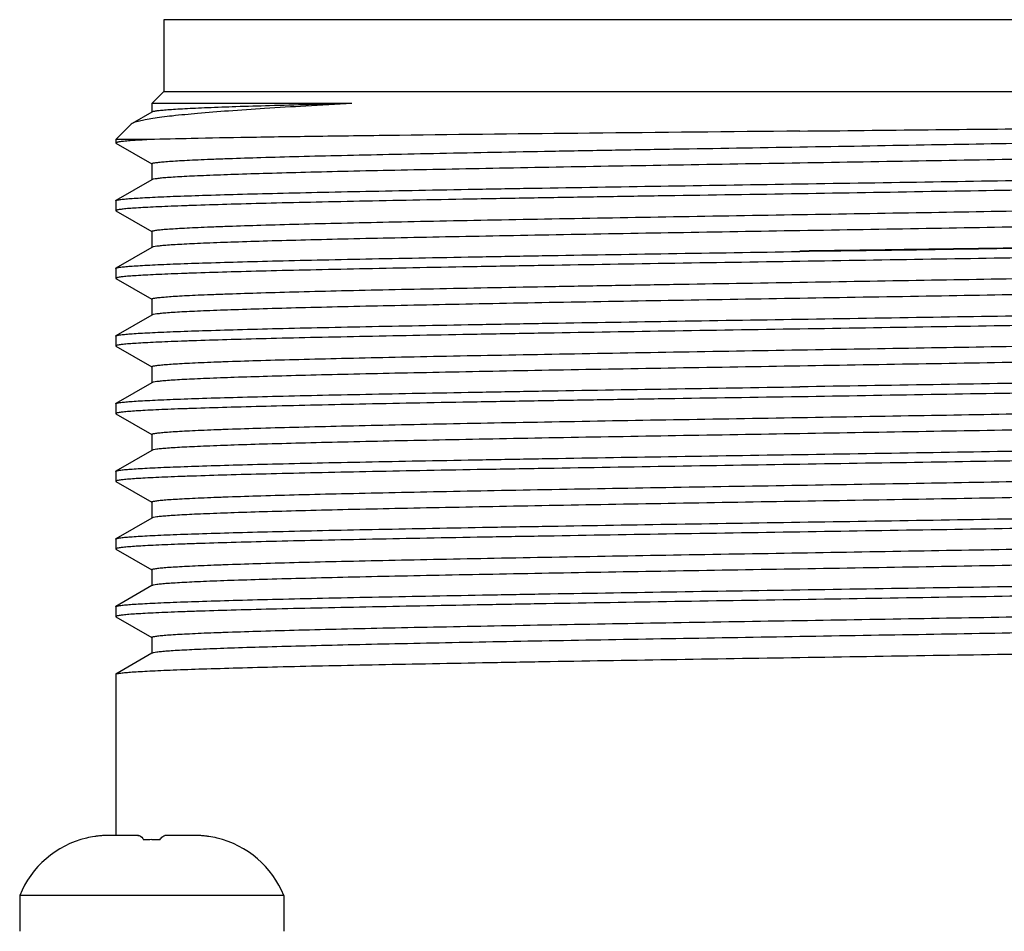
# Model space of a CAD drawing. Header units: millimetres. Extents: x 0 to 559, y 0 to 432.
# Tile 6 of 23: x 70 to 91, y 247 to 266. Entities that reach past the tile are written whole.
import ezdxf

# ---------------------------------------------------------------- set-up
doc = ezdxf.new("R2010")
doc.units = ezdxf.units.MM
doc.header["$LTSCALE"] = 30.734
doc.layers.add('ECM-B3M-C210DXF_CONTINUOUS_LINE', color=7, linetype='CONTINUOUS')
doc.layers.add('MS3102A18-10DXF_CONTINUOUS_LINE', color=7, linetype='CONTINUOUS')

msp = doc.modelspace()

# ---------------------------------------------------------------- linework, layer by layer
at = {"layer": 'ECM-B3M-C210DXF_CONTINUOUS_LINE', "color": 7, "linetype": 'Continuous'}
for p, q in [((71.627, 249.11), (71.627, 249.108)), ((72.697, 249.166), (72.121, 249.166)), ((73.855, 249.166), (73.279, 249.166)), ((74.349, 249.108), (74.349, 249.11)), ((70.238, 247.909), (70.238, 247.166)), ((75.738, 247.909), (70.238, 247.909)), ((75.738, 247.909), (75.738, 247.166))]:
    msp.add_line(p, q, dxfattribs=at)
for centre, radius, start, end in [((72.095, 247.166), 2, 103.5314, 158.1807), ((72.106, 247.11), 2.055, 98.5532, 103.4884), ((72.11, 247.084), 2.081, 97.6147, 98.5604), ((72.112, 247.067), 2.098, 96.2893, 97.6142), ((72.114, 247.049), 2.116, 95.1798, 96.2896), ((72.116, 247.033), 2.132, 94.1172, 95.1798), ((72.12, 246.964), 2.202, 89.9816, 94.0981), ((72.119, 246.994), 2.171, 92.0099, 94.1127), ((72.121, 246.933), 2.233, 89.9956, 92.0103), ((72.697, 249.075), 0.0904, 78.5336, 89.9874), ((72.988, 244.339), 4.737, 89.9948, 92.0436), ((72.988, 244.303), 4.772, 88.9758, 90.001), ((72.989, 244.374), 4.701, 87.9538, 88.9775), ((73.279, 249.075), 0.0904, 90.0126, 101.4664), ((73.855, 246.933), 2.233, 87.9897, 90.0044), ((73.856, 246.964), 2.202, 85.9019, 90.0184), ((73.857, 246.994), 2.171, 85.8873, 87.9901), ((73.86, 247.033), 2.132, 84.8202, 85.8828), ((73.861, 247.049), 2.116, 83.7104, 84.8202), ((73.863, 247.067), 2.098, 82.3858, 83.7107), ((73.866, 247.084), 2.081, 81.4396, 82.3853), ((73.87, 247.11), 2.055, 76.5116, 81.4468), ((73.881, 247.166), 2, 21.8193, 76.4686)]:
    msp.add_arc(centre, radius, start, end, dxfattribs=at)
for points, knots in [([(72.697, 249.166), (72.707, 249.166), (72.76, 249.156), (72.797, 249.109), (72.819, 249.073)], [0, 0, 0, 0, 0.198645, 1, 1, 1, 1]), ([(73.157, 249.073), (73.165, 249.085), (73.191, 249.123), (73.23, 249.158), (73.261, 249.164)], [0, 0, 0, 0, 0.316854, 1, 1, 1, 1])]:
    msp.add_open_spline(points, degree=3, knots=knots, dxfattribs=at)
at = {"layer": 'MS3102A18-10DXF_CONTINUOUS_LINE', "color": 7, "linetype": 'Continuous'}
for p, q in [((73.238, 266.166), (73.238, 264.666)), ((99.738, 266.166), (73.238, 266.166)), ((73.238, 264.666), (72.988, 264.416)), ((73.238, 264.666), (99.738, 264.666)), ((72.988, 264.416), (72.988, 264.241)), ((77.154, 264.416), (72.988, 264.416)), ((72.993, 264.241), (72.58, 264.002)), ((72.56, 263.987), (72.238, 263.666)), ((72.58, 264.002), (72.56, 263.988)), ((72.238, 263.666), (72.238, 263.595)), ((72.939, 263.666), (72.238, 263.666)), ((72.238, 263.595), (72.243, 263.589)), ((72.243, 263.589), (72.987, 263.159)), ((72.988, 263.162), (72.988, 262.831)), ((72.993, 263.156), (72.988, 263.162)), ((72.988, 262.828), (72.243, 262.398)), ((72.993, 262.831), (72.988, 262.828)), ((72.238, 262.392), (72.243, 262.398)), ((72.238, 262.392), (72.238, 262.185)), ((72.238, 262.185), (72.243, 262.179)), ((72.243, 262.179), (72.987, 261.749)), ((72.988, 261.752), (72.988, 261.421)), ((72.993, 261.746), (72.988, 261.752)), ((72.988, 261.418), (72.243, 260.988)), ((72.993, 261.421), (72.988, 261.418)), ((86.488, 261.342), (86.551, 261.343)), ((86.551, 261.343), (86.488, 261.342)), ((72.238, 260.982), (72.243, 260.988)), ((72.238, 260.982), (72.238, 260.775)), ((72.238, 260.775), (72.243, 260.769)), ((72.243, 260.769), (72.987, 260.339)), ((72.988, 260.342), (72.988, 260.011)), ((72.993, 260.336), (72.988, 260.342)), ((72.988, 260.008), (72.243, 259.578)), ((72.993, 260.011), (72.988, 260.008)), ((72.238, 259.572), (72.243, 259.578)), ((72.238, 259.572), (72.238, 259.365)), ((72.238, 259.365), (72.243, 259.359)), ((72.243, 259.359), (72.987, 258.929)), ((72.988, 258.932), (72.988, 258.601)), ((72.993, 258.926), (72.988, 258.932)), ((72.988, 258.598), (72.243, 258.168)), ((72.993, 258.601), (72.988, 258.598)), ((72.238, 258.162), (72.243, 258.168)), ((72.238, 258.162), (72.238, 257.955)), ((72.238, 257.955), (72.243, 257.949)), ((72.243, 257.949), (72.987, 257.519)), ((72.988, 257.522), (72.988, 257.191)), ((72.993, 257.516), (72.988, 257.522)), ((72.988, 257.188), (72.243, 256.758)), ((72.993, 257.191), (72.988, 257.188)), ((72.238, 256.752), (72.243, 256.758)), ((72.238, 256.752), (72.238, 256.545)), ((72.238, 256.545), (72.243, 256.539)), ((72.243, 256.539), (72.987, 256.109)), ((72.988, 256.112), (72.988, 255.781)), ((72.993, 256.106), (72.988, 256.112)), ((72.988, 255.778), (72.243, 255.348)), ((72.993, 255.781), (72.988, 255.778)), ((72.238, 255.342), (72.243, 255.348)), ((72.238, 255.342), (72.238, 255.135)), ((72.238, 255.135), (72.243, 255.129)), ((72.243, 255.129), (72.987, 254.699)), ((72.988, 254.702), (72.988, 254.371)), ((72.993, 254.696), (72.988, 254.702)), ((72.993, 254.371), (72.243, 253.938)), ((72.238, 253.932), (72.243, 253.938)), ((72.238, 253.932), (72.238, 253.725)), ((72.238, 253.725), (72.243, 253.719)), ((72.243, 253.719), (72.987, 253.289)), ((72.988, 253.292), (72.988, 252.961)), ((72.993, 253.286), (72.988, 253.292)), ((72.993, 252.961), (72.243, 252.528)), ((72.238, 252.522), (72.243, 252.528)), ((72.238, 252.522), (72.238, 249.166))]:
    msp.add_line(p, q, dxfattribs=at)
for points, knots in [([(77.153, 264.416), (76.834, 264.399), (76.23, 264.367), (75.374, 264.317), (74.622, 264.266), (73.981, 264.215), (73.519, 264.171), (73.208, 264.133), (73.021, 264.107), (72.865, 264.081), (72.741, 264.056), (72.649, 264.032), (72.598, 264.013), (72.58, 264.002)], [0, 0, 0, 0, 0.207922, 0.394846, 0.559095, 0.699312, 0.81438, 0.862165, 0.903287, 0.937654, 0.965212, 0.985947, 1, 1, 1, 1]), ([(77.154, 264.416), (76.853, 264.409), (76.283, 264.395), (75.478, 264.373), (74.778, 264.352), (74.263, 264.333), (73.908, 264.318), (73.686, 264.307), (73.494, 264.296), (73.333, 264.285), (73.203, 264.275), (73.105, 264.264), (73.043, 264.256), (73.009, 264.247), (72.998, 264.243), (72.993, 264.241)], [0, 0, 0, 0, 0.216953, 0.410733, 0.579354, 0.72129, 0.781833, 0.835218, 0.88133, 0.920065, 0.951328, 0.975064, 0.991257, 0.996541, 1, 1, 1, 1]), ([(86.488, 263.844), (87.379, 263.853), (89.127, 263.872), (91.281, 263.894), (92.929, 263.912), (94.081, 263.926), (95.162, 263.94), (96.162, 263.953), (97.07, 263.967), (97.88, 263.98), (98.582, 263.994), (99.097, 264.005), (99.45, 264.015), (99.67, 264.022), (99.859, 264.029), (100.016, 264.036), (100.142, 264.042), (100.226, 264.048), (100.277, 264.053), (100.304, 264.056), (100.322, 264.06), (100.331, 264.062), (100.335, 264.064)], [0, 0, 0, 0, 0.193072, 0.378688, 0.46655, 0.550012, 0.628316, 0.70072, 0.766531, 0.825141, 0.87601, 0.918655, 0.936754, 0.952639, 0.966281, 0.977652, 0.986725, 0.99348, 0.995983, 0.997902, 0.999237, 1, 1, 1, 1]), ([(86.488, 263.844), (85.028, 263.829), (82.248, 263.801), (78.901, 263.765), (76.528, 263.734), (75.082, 263.713), (73.914, 263.691), (73.23, 263.675), (72.94, 263.666)], [0, 0, 0, 0, 0.323185, 0.615587, 0.741137, 0.848686, 0.935678, 1, 1, 1, 1]), ([(86.488, 263.514), (87.35, 263.528), (89.043, 263.558), (91.128, 263.593), (92.726, 263.622), (93.845, 263.644), (94.895, 263.665), (95.868, 263.686), (96.753, 263.708), (97.543, 263.729), (98.231, 263.751), (98.736, 263.769), (99.085, 263.784), (99.303, 263.795), (99.491, 263.806), (99.649, 263.816), (99.776, 263.827), (99.873, 263.837), (99.934, 263.846), (99.967, 263.854), (99.978, 263.858), (99.982, 263.861)], [0, 0, 0, 0, 0.191597, 0.376086, 0.463521, 0.546651, 0.624706, 0.696966, 0.762757, 0.821469, 0.87256, 0.915554, 0.93389, 0.950058, 0.964025, 0.975758, 0.98523, 0.992426, 0.99734, 0.998946, 1, 1, 1, 1]), ([(72.306, 263.617), (72.296, 263.615), (72.279, 263.612), (72.257, 263.607), (72.244, 263.602), (72.238, 263.597), (72.238, 263.595)], [0, 0, 0, 0, 0.414086, 0.714784, 0.905065, 1, 1, 1, 1]), ([(72.939, 263.666), (72.806, 263.659), (72.627, 263.649), (72.416, 263.631), (72.338, 263.622), (72.306, 263.617)], [0, 0, 0, 0, 0.62893, 0.847044, 1, 1, 1, 1]), ([(72.988, 263.162), (72.988, 263.164), (72.994, 263.17), (73.006, 263.174), (73.027, 263.18), (73.07, 263.187), (73.145, 263.197), (73.258, 263.207), (73.403, 263.218), (73.58, 263.229), (73.787, 263.24), (74.026, 263.251), (74.294, 263.262), (74.71, 263.277), (75.299, 263.296), (76.086, 263.318), (76.973, 263.339), (77.951, 263.361), (79.012, 263.383), (80.145, 263.405), (81.338, 263.427), (82.582, 263.449), (84.304, 263.479), (85.61, 263.499), (86.488, 263.514)], [0, 0, 0, 0, 0.000507, 0.001496, 0.003054, 0.005198, 0.011257, 0.01968, 0.030456, 0.043563, 0.058968, 0.076637, 0.096529, 0.118594, 0.169032, 0.227466, 0.293337, 0.366011, 0.444787, 0.528909, 0.617568, 0.709905, 0.805032, 1, 1, 1, 1]), ([(99.988, 263.53), (99.988, 263.527), (99.982, 263.522), (99.97, 263.518), (99.949, 263.512), (99.906, 263.504), (99.831, 263.495), (99.718, 263.484), (99.573, 263.473), (99.396, 263.462), (99.189, 263.452), (98.95, 263.441), (98.682, 263.43), (98.266, 263.414), (97.677, 263.395), (96.89, 263.374), (96.003, 263.352), (95.025, 263.33), (93.964, 263.308), (92.831, 263.287), (91.209, 263.257), (89.088, 263.22), (87.366, 263.192), (86.488, 263.177)], [0, 0, 0, 0, 0.000507, 0.001498, 0.003056, 0.0052, 0.011261, 0.019685, 0.03046, 0.043566, 0.058971, 0.076639, 0.096531, 0.118597, 0.169035, 0.227468, 0.29334, 0.366014, 0.444789, 0.52891, 0.617569, 0.805033, 1, 1, 1, 1]), ([(86.488, 263.177), (85.626, 263.163), (83.933, 263.134), (81.847, 263.099), (80.25, 263.069), (79.131, 263.047), (78.08, 263.026), (77.108, 263.005), (76.223, 262.983), (75.433, 262.962), (74.745, 262.941), (74.24, 262.922), (73.891, 262.907), (73.673, 262.897), (73.485, 262.886), (73.327, 262.875), (73.2, 262.865), (73.103, 262.854), (73.042, 262.845), (73.009, 262.837), (72.998, 262.833), (72.993, 262.831)], [0, 0, 0, 0, 0.191597, 0.376085, 0.46352, 0.54665, 0.624706, 0.696966, 0.762757, 0.821469, 0.87256, 0.915554, 0.93389, 0.950058, 0.964025, 0.975759, 0.985231, 0.992427, 0.99734, 0.998946, 1, 1, 1, 1]), ([(86.488, 262.744), (87.415, 262.759), (89.232, 262.786), (91.472, 262.824), (93.184, 262.854), (94.379, 262.875), (95.499, 262.897), (96.532, 262.919), (97.468, 262.941), (98.298, 262.962), (98.921, 262.981), (99.359, 262.997), (99.643, 263.008), (99.894, 263.019), (100.113, 263.029), (100.3, 263.04), (100.453, 263.051), (100.573, 263.061), (100.651, 263.071), (100.697, 263.079), (100.718, 263.085), (100.731, 263.089), (100.738, 263.094), (100.738, 263.097)], [0, 0, 0, 0, 0.194979, 0.382455, 0.471119, 0.555245, 0.634025, 0.706702, 0.772577, 0.831013, 0.881452, 0.903517, 0.923409, 0.941078, 0.956481, 0.969585, 0.980359, 0.988779, 0.994835, 0.996975, 0.998528, 0.99951, 1, 1, 1, 1]), ([(72.243, 262.398), (72.247, 262.4), (72.259, 262.404), (72.293, 262.412), (72.357, 262.421), (72.458, 262.431), (72.592, 262.442), (72.758, 262.452), (72.956, 262.463), (73.185, 262.474), (73.553, 262.489), (74.086, 262.507), (74.811, 262.529), (75.645, 262.55), (76.579, 262.572), (77.606, 262.593), (78.716, 262.614), (79.897, 262.636), (81.585, 262.666), (83.789, 262.701), (85.577, 262.73), (86.488, 262.744)], [0, 0, 0, 0, 0.001014, 0.002582, 0.007425, 0.014558, 0.023973, 0.035655, 0.049576, 0.065704, 0.084004, 0.126945, 0.178003, 0.236702, 0.3025, 0.374784, 0.452881, 0.536066, 0.623569, 0.808219, 1, 1, 1, 1]), ([(100.733, 262.884), (100.729, 262.881), (100.717, 262.877), (100.683, 262.869), (100.619, 262.861), (100.518, 262.85), (100.384, 262.84), (100.218, 262.829), (100.02, 262.818), (99.79, 262.807), (99.423, 262.792), (98.89, 262.774), (98.165, 262.753), (97.331, 262.731), (96.397, 262.709), (95.37, 262.688), (94.26, 262.667), (93.079, 262.645), (91.391, 262.616), (89.187, 262.582), (87.399, 262.55), (86.488, 262.536)], [0, 0, 0, 0, 0.001014, 0.002582, 0.007425, 0.014558, 0.023973, 0.035655, 0.049576, 0.065704, 0.084004, 0.126945, 0.178003, 0.236702, 0.3025, 0.374785, 0.452881, 0.536067, 0.623569, 0.80822, 1, 1, 1, 1]), ([(86.488, 262.536), (85.561, 262.521), (84.182, 262.502), (82.365, 262.472), (81.052, 262.45), (79.792, 262.428), (78.596, 262.406), (77.477, 262.384), (76.444, 262.362), (75.508, 262.341), (74.678, 262.319), (74.055, 262.3), (73.616, 262.285), (73.333, 262.274), (73.082, 262.263), (72.862, 262.252), (72.676, 262.241), (72.523, 262.231), (72.403, 262.22), (72.325, 262.21), (72.279, 262.202), (72.257, 262.197), (72.244, 262.193), (72.238, 262.187), (72.238, 262.185)], [0, 0, 0, 0, 0.19498, 0.290112, 0.382455, 0.471119, 0.555245, 0.634025, 0.706703, 0.772577, 0.831013, 0.881452, 0.903518, 0.923409, 0.941078, 0.956481, 0.969586, 0.980359, 0.988779, 0.994835, 0.996975, 0.998528, 0.99951, 1, 1, 1, 1]), ([(86.488, 262.105), (87.35, 262.119), (89.043, 262.147), (91.128, 262.183), (92.726, 262.212), (93.845, 262.234), (94.895, 262.255), (95.868, 262.276), (96.753, 262.298), (97.543, 262.32), (98.231, 262.341), (98.736, 262.359), (99.085, 262.374), (99.303, 262.385), (99.491, 262.396), (99.649, 262.406), (99.776, 262.417), (99.873, 262.427), (99.934, 262.436), (99.967, 262.444), (99.978, 262.448), (99.982, 262.451)], [0, 0, 0, 0, 0.191598, 0.376087, 0.463522, 0.546652, 0.624708, 0.696967, 0.762758, 0.821469, 0.87256, 0.915554, 0.93389, 0.950058, 0.964025, 0.975759, 0.985231, 0.992427, 0.99734, 0.998946, 1, 1, 1, 1]), ([(99.988, 262.12), (99.988, 262.117), (99.982, 262.112), (99.97, 262.108), (99.949, 262.102), (99.906, 262.094), (99.831, 262.085), (99.718, 262.074), (99.573, 262.063), (99.396, 262.052), (99.189, 262.042), (98.95, 262.031), (98.682, 262.02), (98.266, 262.004), (97.677, 261.985), (96.89, 261.964), (96.003, 261.942), (95.025, 261.92), (93.964, 261.898), (92.831, 261.877), (91.209, 261.847), (89.088, 261.81), (87.366, 261.781), (86.488, 261.767)], [0, 0, 0, 0, 0.000507, 0.001498, 0.003056, 0.0052, 0.011261, 0.019685, 0.03046, 0.043566, 0.058971, 0.076639, 0.096532, 0.118597, 0.169035, 0.227468, 0.29334, 0.366014, 0.444789, 0.52891, 0.617569, 0.805033, 1, 1, 1, 1]), ([(72.988, 261.752), (72.988, 261.754), (72.994, 261.759), (73.006, 261.764), (73.027, 261.769), (73.07, 261.777), (73.145, 261.787), (73.258, 261.798), (73.403, 261.808), (73.58, 261.819), (73.787, 261.83), (74.026, 261.841), (74.294, 261.852), (74.71, 261.867), (75.299, 261.886), (76.086, 261.908), (76.973, 261.929), (77.951, 261.951), (79.012, 261.973), (80.145, 261.995), (81.767, 262.024), (83.888, 262.062), (85.61, 262.09), (86.488, 262.105)], [0, 0, 0, 0, 0.000507, 0.001498, 0.003056, 0.0052, 0.011261, 0.019685, 0.03046, 0.043567, 0.058971, 0.076639, 0.096531, 0.118596, 0.169035, 0.227468, 0.293339, 0.366013, 0.444789, 0.52891, 0.617568, 0.805033, 1, 1, 1, 1]), ([(86.488, 261.767), (85.626, 261.753), (83.933, 261.724), (81.847, 261.689), (80.25, 261.659), (79.131, 261.637), (78.08, 261.616), (77.108, 261.595), (76.223, 261.573), (75.433, 261.552), (74.745, 261.531), (74.24, 261.512), (73.891, 261.497), (73.673, 261.487), (73.485, 261.476), (73.327, 261.465), (73.2, 261.455), (73.103, 261.444), (73.042, 261.435), (73.009, 261.427), (72.998, 261.423), (72.993, 261.421)], [0, 0, 0, 0, 0.191598, 0.376086, 0.463522, 0.546652, 0.624707, 0.696967, 0.762758, 0.821469, 0.87256, 0.915554, 0.93389, 0.950058, 0.964025, 0.975759, 0.985231, 0.992427, 0.99734, 0.998946, 1, 1, 1, 1]), ([(86.551, 261.343), (87.254, 261.35), (88.645, 261.366), (91.303, 261.412), (94.289, 261.462), (96.986, 261.517), (98.724, 261.564), (99.43, 261.589), (99.737, 261.602)], [0, 0, 0, 0, 0.160009, 0.316378, 0.604572, 0.839306, 0.929957, 1, 1, 1, 1]), ([(99.736, 261.602), (99.427, 261.589), (98.718, 261.567), (97.528, 261.54), (96.097, 261.509), (93.801, 261.458), (91.299, 261.408), (88.645, 261.373), (87.254, 261.353), (86.551, 261.343)], [0, 0, 0, 0, 0.070333, 0.161421, 0.270783, 0.395992, 0.68367, 0.840057, 1, 1, 1, 1]), ([(72.243, 260.988), (72.247, 260.99), (72.259, 260.994), (72.293, 261.002), (72.357, 261.011), (72.458, 261.021), (72.592, 261.032), (72.758, 261.042), (72.956, 261.053), (73.185, 261.064), (73.553, 261.079), (74.086, 261.097), (74.811, 261.119), (75.645, 261.14), (76.579, 261.162), (77.606, 261.183), (78.716, 261.204), (79.897, 261.226), (81.585, 261.256), (83.789, 261.291), (85.577, 261.32), (86.488, 261.334)], [0, 0, 0, 0, 0.001013, 0.002581, 0.007422, 0.014555, 0.023971, 0.035652, 0.049573, 0.065702, 0.084003, 0.126944, 0.178001, 0.236702, 0.3025, 0.374783, 0.452881, 0.536068, 0.623569, 0.808227, 1, 1, 1, 1]), ([(100.733, 261.474), (100.729, 261.471), (100.717, 261.467), (100.683, 261.459), (100.619, 261.451), (100.518, 261.44), (100.384, 261.43), (100.218, 261.419), (100.02, 261.408), (99.79, 261.397), (99.423, 261.382), (98.89, 261.364), (98.165, 261.343), (97.331, 261.321), (96.397, 261.3), (95.37, 261.278), (94.26, 261.257), (93.079, 261.235), (91.391, 261.206), (89.187, 261.171), (87.399, 261.142), (86.488, 261.127)], [0, 0, 0, 0, 0.001014, 0.002582, 0.007426, 0.014558, 0.023973, 0.035655, 0.049576, 0.065704, 0.084004, 0.126945, 0.178003, 0.236702, 0.3025, 0.374784, 0.452881, 0.536066, 0.623568, 0.808219, 1, 1, 1, 1]), ([(86.488, 261.127), (85.561, 261.113), (83.743, 261.085), (81.504, 261.047), (79.792, 261.018), (78.596, 260.996), (77.477, 260.974), (76.444, 260.952), (75.508, 260.931), (74.678, 260.909), (74.055, 260.89), (73.616, 260.875), (73.333, 260.864), (73.082, 260.853), (72.862, 260.842), (72.676, 260.831), (72.523, 260.821), (72.403, 260.81), (72.325, 260.8), (72.279, 260.792), (72.257, 260.787), (72.244, 260.783), (72.238, 260.777), (72.238, 260.775)], [0, 0, 0, 0, 0.194979, 0.382455, 0.471119, 0.555245, 0.634025, 0.706703, 0.772577, 0.831013, 0.881452, 0.903517, 0.923409, 0.941078, 0.956481, 0.969585, 0.980359, 0.988779, 0.994835, 0.996975, 0.998528, 0.99951, 1, 1, 1, 1]), ([(86.489, 260.694), (87.351, 260.708), (89.043, 260.738), (91.129, 260.773), (92.727, 260.802), (93.845, 260.824), (94.896, 260.845), (95.868, 260.866), (96.753, 260.888), (97.543, 260.909), (98.231, 260.931), (98.736, 260.949), (99.085, 260.964), (99.303, 260.975), (99.491, 260.986), (99.649, 260.996), (99.776, 261.007), (99.873, 261.017), (99.934, 261.026), (99.967, 261.034), (99.978, 261.038), (99.982, 261.04)], [0, 0, 0, 0, 0.1916, 0.376089, 0.463524, 0.546654, 0.624709, 0.696969, 0.762759, 0.821471, 0.872561, 0.915554, 0.93389, 0.950058, 0.964024, 0.975758, 0.98523, 0.992426, 0.997339, 0.998946, 1, 1, 1, 1]), ([(72.988, 260.342), (72.988, 260.344), (72.994, 260.35), (73.006, 260.354), (73.027, 260.36), (73.07, 260.367), (73.145, 260.377), (73.258, 260.387), (73.403, 260.398), (73.58, 260.409), (73.787, 260.42), (74.026, 260.431), (74.294, 260.442), (74.71, 260.457), (75.299, 260.476), (76.086, 260.498), (76.973, 260.519), (77.951, 260.541), (79.012, 260.563), (80.145, 260.585), (81.339, 260.607), (82.582, 260.629), (84.304, 260.659), (85.611, 260.679), (86.489, 260.694)], [0, 0, 0, 0, 0.000507, 0.001496, 0.003054, 0.005198, 0.011257, 0.019681, 0.030457, 0.043564, 0.058969, 0.076638, 0.09653, 0.118595, 0.169034, 0.227469, 0.293341, 0.366016, 0.444792, 0.528913, 0.617572, 0.709909, 0.805036, 1, 1, 1, 1]), ([(99.988, 260.71), (99.988, 260.707), (99.982, 260.702), (99.97, 260.698), (99.949, 260.692), (99.906, 260.684), (99.831, 260.675), (99.718, 260.664), (99.573, 260.653), (99.396, 260.642), (99.189, 260.632), (98.95, 260.621), (98.682, 260.61), (98.266, 260.594), (97.677, 260.575), (96.89, 260.554), (96.004, 260.532), (95.025, 260.51), (93.965, 260.488), (92.832, 260.467), (91.21, 260.437), (89.089, 260.4), (87.367, 260.372), (86.489, 260.357)], [0, 0, 0, 0, 0.000507, 0.001498, 0.003056, 0.0052, 0.011261, 0.019684, 0.03046, 0.043566, 0.05897, 0.076638, 0.09653, 0.118595, 0.169032, 0.227465, 0.293336, 0.366009, 0.444785, 0.528906, 0.617564, 0.80503, 1, 1, 1, 1]), ([(86.489, 260.357), (85.627, 260.343), (83.934, 260.314), (81.848, 260.279), (80.25, 260.249), (79.131, 260.227), (78.081, 260.206), (77.108, 260.185), (76.223, 260.163), (75.433, 260.142), (74.745, 260.121), (74.24, 260.102), (73.891, 260.087), (73.673, 260.077), (73.485, 260.066), (73.327, 260.055), (73.2, 260.045), (73.103, 260.034), (73.042, 260.025), (73.009, 260.017), (72.998, 260.013), (72.993, 260.011)], [0, 0, 0, 0, 0.191594, 0.37608, 0.463515, 0.546646, 0.624702, 0.696962, 0.762754, 0.821467, 0.872559, 0.915553, 0.933889, 0.950058, 0.964025, 0.975759, 0.985231, 0.992427, 0.99734, 0.998946, 1, 1, 1, 1]), ([(86.488, 259.924), (87.415, 259.939), (89.232, 259.967), (91.472, 260.004), (93.184, 260.034), (94.379, 260.055), (95.499, 260.077), (96.532, 260.099), (97.468, 260.121), (98.298, 260.142), (98.921, 260.161), (99.359, 260.177), (99.643, 260.188), (99.894, 260.199), (100.113, 260.209), (100.3, 260.22), (100.453, 260.231), (100.573, 260.241), (100.651, 260.251), (100.697, 260.259), (100.718, 260.265), (100.731, 260.269), (100.738, 260.274), (100.738, 260.277)], [0, 0, 0, 0, 0.194979, 0.382455, 0.471119, 0.555245, 0.634025, 0.706703, 0.772577, 0.831013, 0.881452, 0.903518, 0.923409, 0.941078, 0.956481, 0.969585, 0.980359, 0.988779, 0.994835, 0.996975, 0.998528, 0.99951, 1, 1, 1, 1]), ([(100.733, 260.064), (100.729, 260.061), (100.717, 260.057), (100.683, 260.049), (100.619, 260.041), (100.518, 260.03), (100.384, 260.02), (100.218, 260.009), (100.02, 259.998), (99.79, 259.987), (99.423, 259.972), (98.89, 259.954), (98.165, 259.933), (97.331, 259.911), (96.397, 259.889), (95.37, 259.868), (94.26, 259.847), (93.079, 259.825), (91.391, 259.796), (89.187, 259.76), (87.399, 259.732), (86.488, 259.718)], [0, 0, 0, 0, 0.001014, 0.002582, 0.007425, 0.014558, 0.023973, 0.035655, 0.049576, 0.065704, 0.084004, 0.126945, 0.178003, 0.236702, 0.3025, 0.374784, 0.452881, 0.536066, 0.623568, 0.808219, 1, 1, 1, 1]), ([(72.243, 259.578), (72.247, 259.58), (72.259, 259.584), (72.293, 259.592), (72.357, 259.601), (72.458, 259.611), (72.592, 259.622), (72.758, 259.632), (72.956, 259.643), (73.185, 259.654), (73.553, 259.669), (74.086, 259.687), (74.811, 259.709), (75.645, 259.73), (76.579, 259.752), (77.606, 259.773), (78.716, 259.794), (79.897, 259.816), (81.585, 259.846), (83.789, 259.881), (85.577, 259.91), (86.488, 259.924)], [0, 0, 0, 0, 0.001014, 0.002582, 0.007425, 0.014558, 0.023973, 0.035655, 0.049576, 0.065704, 0.084004, 0.126945, 0.178003, 0.236702, 0.3025, 0.374784, 0.452881, 0.536066, 0.623569, 0.808219, 1, 1, 1, 1]), ([(86.488, 259.718), (85.561, 259.703), (83.743, 259.675), (81.504, 259.637), (79.792, 259.608), (78.596, 259.586), (77.477, 259.564), (76.444, 259.542), (75.508, 259.521), (74.678, 259.499), (74.055, 259.48), (73.616, 259.465), (73.333, 259.454), (73.082, 259.443), (72.862, 259.432), (72.676, 259.421), (72.523, 259.411), (72.403, 259.4), (72.325, 259.39), (72.279, 259.382), (72.257, 259.377), (72.244, 259.373), (72.238, 259.367), (72.238, 259.365)], [0, 0, 0, 0, 0.194979, 0.382454, 0.471118, 0.555244, 0.634024, 0.706702, 0.772576, 0.831012, 0.881452, 0.903517, 0.923409, 0.941077, 0.95648, 0.969585, 0.980358, 0.988779, 0.994834, 0.996975, 0.998528, 0.99951, 1, 1, 1, 1]), ([(86.488, 259.285), (87.35, 259.299), (89.043, 259.327), (91.128, 259.363), (92.726, 259.392), (93.845, 259.414), (94.895, 259.435), (95.868, 259.456), (96.753, 259.478), (97.543, 259.5), (98.231, 259.521), (98.736, 259.539), (99.085, 259.554), (99.303, 259.565), (99.491, 259.576), (99.649, 259.586), (99.776, 259.597), (99.873, 259.607), (99.934, 259.616), (99.967, 259.624), (99.978, 259.628), (99.982, 259.631)], [0, 0, 0, 0, 0.191597, 0.376085, 0.46352, 0.54665, 0.624706, 0.696966, 0.762757, 0.821469, 0.87256, 0.915554, 0.93389, 0.950058, 0.964025, 0.975759, 0.985231, 0.992427, 0.99734, 0.998946, 1, 1, 1, 1]), ([(72.988, 258.932), (72.988, 258.934), (72.994, 258.939), (73.006, 258.944), (73.027, 258.949), (73.07, 258.957), (73.145, 258.967), (73.258, 258.978), (73.403, 258.988), (73.58, 258.999), (73.787, 259.01), (74.026, 259.021), (74.294, 259.032), (74.71, 259.047), (75.299, 259.066), (76.086, 259.088), (76.973, 259.109), (77.951, 259.131), (79.012, 259.153), (80.145, 259.175), (81.767, 259.204), (83.888, 259.242), (85.61, 259.27), (86.488, 259.285)], [0, 0, 0, 0, 0.000507, 0.001498, 0.003056, 0.0052, 0.011261, 0.019685, 0.03046, 0.043567, 0.058971, 0.076639, 0.096532, 0.118597, 0.169035, 0.227469, 0.29334, 0.366014, 0.444789, 0.52891, 0.617569, 0.805033, 1, 1, 1, 1]), ([(99.988, 259.3), (99.988, 259.297), (99.982, 259.292), (99.97, 259.288), (99.949, 259.282), (99.906, 259.274), (99.831, 259.265), (99.718, 259.254), (99.573, 259.243), (99.396, 259.232), (99.189, 259.222), (98.95, 259.211), (98.682, 259.2), (98.266, 259.184), (97.677, 259.165), (96.89, 259.144), (96.003, 259.122), (95.025, 259.1), (93.964, 259.078), (92.831, 259.057), (91.209, 259.027), (89.088, 258.99), (87.366, 258.962), (86.488, 258.947)], [0, 0, 0, 0, 0.000507, 0.001498, 0.003056, 0.0052, 0.011261, 0.019685, 0.03046, 0.043567, 0.058971, 0.076639, 0.096531, 0.118597, 0.169035, 0.227468, 0.29334, 0.366013, 0.444789, 0.52891, 0.617569, 0.805033, 1, 1, 1, 1]), ([(86.488, 258.947), (85.626, 258.933), (83.933, 258.904), (81.847, 258.869), (80.25, 258.839), (79.131, 258.817), (78.08, 258.796), (77.108, 258.775), (76.223, 258.753), (75.433, 258.732), (74.745, 258.711), (74.24, 258.692), (73.891, 258.677), (73.673, 258.667), (73.485, 258.656), (73.327, 258.645), (73.2, 258.635), (73.103, 258.624), (73.042, 258.615), (73.009, 258.607), (72.998, 258.603), (72.993, 258.601)], [0, 0, 0, 0, 0.191597, 0.376085, 0.46352, 0.54665, 0.624706, 0.696966, 0.762757, 0.821469, 0.87256, 0.915554, 0.93389, 0.950058, 0.964025, 0.975759, 0.985231, 0.992427, 0.99734, 0.998946, 1, 1, 1, 1]), ([(100.738, 258.867), (100.738, 258.864), (100.731, 258.859), (100.718, 258.855), (100.697, 258.849), (100.651, 258.841), (100.573, 258.831), (100.453, 258.821), (100.3, 258.81), (100.113, 258.799), (99.894, 258.789), (99.643, 258.778), (99.359, 258.767), (98.921, 258.751), (98.298, 258.732), (97.468, 258.711), (96.532, 258.689), (95.499, 258.667), (94.379, 258.645), (93.184, 258.624), (91.472, 258.594), (89.232, 258.557), (87.415, 258.529), (86.488, 258.514)], [0, 0, 0, 0, 0.00049, 0.001472, 0.003026, 0.005166, 0.011222, 0.019642, 0.030416, 0.04352, 0.058924, 0.076592, 0.096484, 0.118549, 0.168989, 0.227425, 0.293299, 0.365977, 0.444757, 0.528883, 0.617547, 0.805022, 1, 1, 1, 1]), ([(100.733, 258.654), (100.729, 258.651), (100.717, 258.647), (100.683, 258.639), (100.619, 258.631), (100.518, 258.62), (100.384, 258.61), (100.218, 258.599), (100.02, 258.588), (99.79, 258.577), (99.423, 258.562), (98.89, 258.544), (98.165, 258.523), (97.331, 258.501), (96.397, 258.479), (95.37, 258.458), (94.26, 258.437), (93.079, 258.415), (91.391, 258.386), (89.187, 258.352), (87.399, 258.32), (86.488, 258.306)], [0, 0, 0, 0, 0.001014, 0.002582, 0.007425, 0.014558, 0.023973, 0.035655, 0.049576, 0.065704, 0.084004, 0.126944, 0.178002, 0.236702, 0.3025, 0.374784, 0.45288, 0.536066, 0.623568, 0.808219, 1, 1, 1, 1]), ([(72.243, 258.168), (72.247, 258.17), (72.259, 258.174), (72.293, 258.182), (72.357, 258.191), (72.458, 258.201), (72.592, 258.212), (72.758, 258.222), (72.956, 258.233), (73.185, 258.244), (73.553, 258.259), (74.086, 258.277), (74.811, 258.299), (75.645, 258.32), (76.579, 258.342), (77.606, 258.363), (78.716, 258.384), (79.897, 258.406), (81.585, 258.436), (83.789, 258.471), (85.577, 258.5), (86.488, 258.514)], [0, 0, 0, 0, 0.001014, 0.002582, 0.007425, 0.014558, 0.023973, 0.035655, 0.049576, 0.065704, 0.084004, 0.126944, 0.178002, 0.236702, 0.302499, 0.374784, 0.45288, 0.536065, 0.623568, 0.808219, 1, 1, 1, 1]), ([(86.488, 258.306), (85.561, 258.291), (84.182, 258.272), (82.365, 258.242), (81.052, 258.22), (79.792, 258.198), (78.596, 258.176), (77.477, 258.154), (76.444, 258.132), (75.508, 258.111), (74.678, 258.089), (74.055, 258.07), (73.616, 258.055), (73.333, 258.044), (73.082, 258.033), (72.862, 258.022), (72.676, 258.011), (72.523, 258.001), (72.403, 257.99), (72.325, 257.98), (72.279, 257.972), (72.257, 257.967), (72.244, 257.963), (72.238, 257.957), (72.238, 257.955)], [0, 0, 0, 0, 0.194979, 0.290112, 0.382455, 0.471118, 0.555244, 0.634024, 0.706702, 0.772577, 0.831013, 0.881452, 0.903517, 0.923409, 0.941077, 0.956481, 0.969585, 0.980359, 0.988779, 0.994834, 0.996975, 0.998528, 0.99951, 1, 1, 1, 1]), ([(86.488, 257.874), (87.35, 257.889), (89.043, 257.918), (91.128, 257.953), (92.726, 257.982), (93.845, 258.004), (94.895, 258.025), (95.868, 258.046), (96.753, 258.068), (97.543, 258.09), (98.231, 258.111), (98.736, 258.129), (99.085, 258.144), (99.303, 258.155), (99.491, 258.166), (99.649, 258.176), (99.776, 258.187), (99.873, 258.197), (99.934, 258.206), (99.967, 258.214), (99.978, 258.218), (99.982, 258.221)], [0, 0, 0, 0, 0.191597, 0.376085, 0.46352, 0.54665, 0.624706, 0.696966, 0.762757, 0.821469, 0.87256, 0.915555, 0.93389, 0.950058, 0.964025, 0.975759, 0.985231, 0.992427, 0.99734, 0.998946, 1, 1, 1, 1]), ([(72.988, 257.522), (72.988, 257.524), (72.994, 257.529), (73.006, 257.534), (73.027, 257.539), (73.07, 257.547), (73.145, 257.557), (73.258, 257.568), (73.403, 257.578), (73.58, 257.589), (73.787, 257.6), (74.026, 257.611), (74.294, 257.622), (74.71, 257.637), (75.299, 257.656), (76.086, 257.678), (76.973, 257.699), (77.951, 257.721), (79.012, 257.743), (80.145, 257.765), (81.767, 257.794), (83.888, 257.832), (85.61, 257.86), (86.488, 257.874)], [0, 0, 0, 0, 0.000507, 0.001498, 0.003056, 0.0052, 0.011261, 0.019685, 0.03046, 0.043567, 0.058971, 0.076639, 0.096532, 0.118597, 0.169035, 0.227468, 0.29334, 0.366014, 0.444789, 0.52891, 0.617569, 0.805033, 1, 1, 1, 1]), ([(99.988, 257.89), (99.988, 257.887), (99.982, 257.882), (99.97, 257.878), (99.949, 257.872), (99.906, 257.864), (99.831, 257.855), (99.718, 257.844), (99.573, 257.833), (99.396, 257.822), (99.189, 257.812), (98.95, 257.801), (98.682, 257.79), (98.266, 257.774), (97.677, 257.755), (96.89, 257.734), (96.003, 257.712), (95.025, 257.69), (93.964, 257.668), (92.831, 257.647), (91.209, 257.617), (89.088, 257.58), (87.366, 257.551), (86.488, 257.537)], [0, 0, 0, 0, 0.000507, 0.001498, 0.003056, 0.0052, 0.011261, 0.019685, 0.03046, 0.043567, 0.058971, 0.076639, 0.096532, 0.118597, 0.169035, 0.227468, 0.29334, 0.366014, 0.444789, 0.52891, 0.617569, 0.805033, 1, 1, 1, 1]), ([(86.488, 257.537), (85.626, 257.522), (83.933, 257.494), (81.847, 257.459), (80.25, 257.429), (79.131, 257.407), (78.08, 257.386), (77.108, 257.365), (76.223, 257.343), (75.433, 257.322), (74.745, 257.301), (74.24, 257.282), (73.891, 257.267), (73.673, 257.257), (73.485, 257.246), (73.327, 257.235), (73.2, 257.225), (73.103, 257.214), (73.042, 257.205), (73.009, 257.197), (72.998, 257.193), (72.993, 257.191)], [0, 0, 0, 0, 0.191598, 0.376087, 0.463522, 0.546653, 0.624708, 0.696968, 0.762759, 0.82147, 0.872561, 0.915555, 0.93389, 0.950059, 0.964026, 0.975759, 0.985231, 0.992427, 0.99734, 0.998946, 1, 1, 1, 1]), ([(86.488, 257.104), (87.415, 257.119), (89.232, 257.146), (91.472, 257.184), (93.184, 257.214), (94.379, 257.235), (95.499, 257.257), (96.532, 257.279), (97.468, 257.301), (98.298, 257.322), (98.921, 257.341), (99.359, 257.357), (99.643, 257.368), (99.894, 257.379), (100.113, 257.389), (100.3, 257.4), (100.453, 257.411), (100.573, 257.421), (100.651, 257.431), (100.697, 257.439), (100.718, 257.445), (100.731, 257.449), (100.738, 257.454), (100.738, 257.457)], [0, 0, 0, 0, 0.19498, 0.382456, 0.47112, 0.555246, 0.634026, 0.706704, 0.772578, 0.831014, 0.881453, 0.903518, 0.92341, 0.941078, 0.956481, 0.969585, 0.980359, 0.988779, 0.994834, 0.996975, 0.998528, 0.99951, 1, 1, 1, 1]), ([(100.733, 257.244), (100.729, 257.241), (100.717, 257.237), (100.683, 257.229), (100.619, 257.221), (100.518, 257.21), (100.384, 257.2), (100.218, 257.189), (100.02, 257.178), (99.79, 257.167), (99.423, 257.152), (98.89, 257.134), (98.165, 257.113), (97.331, 257.091), (96.397, 257.069), (95.37, 257.048), (94.26, 257.027), (93.079, 257.005), (91.391, 256.976), (89.187, 256.941), (87.399, 256.912), (86.488, 256.897)], [0, 0, 0, 0, 0.001014, 0.002582, 0.007425, 0.014558, 0.023973, 0.035655, 0.049576, 0.065704, 0.084004, 0.126945, 0.178003, 0.236702, 0.3025, 0.374784, 0.452881, 0.536066, 0.623568, 0.808219, 1, 1, 1, 1]), ([(72.243, 256.758), (72.247, 256.76), (72.259, 256.764), (72.293, 256.772), (72.357, 256.781), (72.458, 256.791), (72.592, 256.802), (72.758, 256.812), (72.956, 256.823), (73.185, 256.834), (73.553, 256.849), (74.086, 256.867), (74.811, 256.889), (75.645, 256.91), (76.579, 256.932), (77.606, 256.953), (78.716, 256.974), (79.897, 256.996), (81.585, 257.026), (83.789, 257.061), (85.577, 257.09), (86.488, 257.104)], [0, 0, 0, 0, 0.001014, 0.002582, 0.007425, 0.014558, 0.023973, 0.035655, 0.049576, 0.065704, 0.084004, 0.126945, 0.178003, 0.236702, 0.3025, 0.374784, 0.452881, 0.536066, 0.623569, 0.808219, 1, 1, 1, 1]), ([(86.488, 256.897), (85.561, 256.883), (83.743, 256.855), (81.504, 256.817), (79.792, 256.788), (78.596, 256.766), (77.477, 256.744), (76.444, 256.722), (75.508, 256.701), (74.678, 256.679), (74.055, 256.66), (73.616, 256.645), (73.333, 256.634), (73.082, 256.623), (72.862, 256.612), (72.676, 256.601), (72.523, 256.591), (72.403, 256.58), (72.325, 256.57), (72.279, 256.562), (72.257, 256.557), (72.244, 256.553), (72.238, 256.547), (72.238, 256.545)], [0, 0, 0, 0, 0.194979, 0.382454, 0.471118, 0.555244, 0.634024, 0.706702, 0.772577, 0.831013, 0.881452, 0.903517, 0.923409, 0.941077, 0.956481, 0.969585, 0.980359, 0.988779, 0.994834, 0.996975, 0.998528, 0.99951, 1, 1, 1, 1]), ([(86.488, 256.464), (87.35, 256.479), (89.043, 256.507), (91.129, 256.543), (92.726, 256.572), (93.845, 256.594), (94.896, 256.615), (95.868, 256.636), (96.753, 256.658), (97.543, 256.68), (98.231, 256.701), (98.736, 256.719), (99.085, 256.734), (99.303, 256.745), (99.491, 256.756), (99.649, 256.766), (99.776, 256.777), (99.873, 256.787), (99.934, 256.796), (99.967, 256.804), (99.978, 256.808), (99.982, 256.811)], [0, 0, 0, 0, 0.191598, 0.376086, 0.463521, 0.546651, 0.624707, 0.696966, 0.762757, 0.821469, 0.87256, 0.915554, 0.93389, 0.950058, 0.964025, 0.975759, 0.985231, 0.992427, 0.99734, 0.998946, 1, 1, 1, 1]), ([(72.988, 256.112), (72.988, 256.114), (72.994, 256.119), (73.006, 256.124), (73.027, 256.129), (73.07, 256.137), (73.145, 256.147), (73.258, 256.158), (73.403, 256.168), (73.58, 256.179), (73.787, 256.19), (74.026, 256.201), (74.294, 256.212), (74.71, 256.227), (75.299, 256.246), (76.086, 256.268), (76.973, 256.289), (77.951, 256.311), (79.012, 256.333), (80.145, 256.355), (81.767, 256.384), (83.888, 256.422), (85.61, 256.45), (86.488, 256.464)], [0, 0, 0, 0, 0.000507, 0.001498, 0.003056, 0.0052, 0.011261, 0.019685, 0.03046, 0.043567, 0.058971, 0.07664, 0.096532, 0.118597, 0.169035, 0.227469, 0.29334, 0.366014, 0.44479, 0.528911, 0.617569, 0.805033, 1, 1, 1, 1]), ([(99.988, 256.48), (99.988, 256.477), (99.982, 256.472), (99.97, 256.468), (99.949, 256.462), (99.906, 256.454), (99.831, 256.445), (99.718, 256.434), (99.573, 256.423), (99.396, 256.412), (99.189, 256.402), (98.95, 256.391), (98.682, 256.38), (98.266, 256.364), (97.677, 256.345), (96.89, 256.324), (96.003, 256.302), (95.025, 256.28), (93.964, 256.258), (92.831, 256.237), (91.209, 256.207), (89.088, 256.17), (87.366, 256.142), (86.488, 256.127)], [0, 0, 0, 0, 0.000507, 0.001498, 0.003056, 0.0052, 0.011261, 0.019685, 0.03046, 0.043567, 0.058971, 0.07664, 0.096532, 0.118597, 0.169034, 0.227468, 0.293339, 0.366013, 0.444789, 0.52891, 0.617568, 0.805033, 1, 1, 1, 1]), ([(86.488, 256.127), (85.626, 256.113), (83.933, 256.084), (81.848, 256.049), (80.25, 256.019), (79.131, 255.997), (78.08, 255.976), (77.108, 255.955), (76.223, 255.933), (75.433, 255.912), (74.745, 255.891), (74.24, 255.872), (73.891, 255.857), (73.673, 255.847), (73.485, 255.836), (73.327, 255.825), (73.2, 255.815), (73.103, 255.804), (73.042, 255.795), (73.009, 255.787), (72.998, 255.783), (72.993, 255.781)], [0, 0, 0, 0, 0.191597, 0.376084, 0.463519, 0.54665, 0.624706, 0.696965, 0.762757, 0.821469, 0.87256, 0.915554, 0.93389, 0.950058, 0.964025, 0.975759, 0.985231, 0.992427, 0.99734, 0.998946, 1, 1, 1, 1]), ([(86.488, 255.694), (87.415, 255.709), (89.232, 255.736), (91.472, 255.774), (93.184, 255.804), (94.379, 255.825), (95.499, 255.847), (96.532, 255.869), (97.468, 255.891), (98.298, 255.912), (98.921, 255.931), (99.359, 255.947), (99.643, 255.958), (99.894, 255.969), (100.113, 255.979), (100.3, 255.99), (100.453, 256.001), (100.573, 256.011), (100.651, 256.021), (100.697, 256.029), (100.718, 256.035), (100.731, 256.039), (100.738, 256.044), (100.738, 256.047)], [0, 0, 0, 0, 0.194979, 0.382454, 0.471118, 0.555244, 0.634024, 0.706702, 0.772576, 0.831012, 0.881452, 0.903517, 0.923409, 0.941077, 0.95648, 0.969585, 0.980358, 0.988779, 0.994834, 0.996975, 0.998528, 0.99951, 1, 1, 1, 1]), ([(100.733, 255.834), (100.729, 255.831), (100.717, 255.827), (100.683, 255.819), (100.619, 255.811), (100.518, 255.8), (100.384, 255.79), (100.218, 255.779), (100.02, 255.768), (99.79, 255.757), (99.423, 255.742), (98.89, 255.724), (98.165, 255.703), (97.331, 255.681), (96.397, 255.659), (95.37, 255.638), (94.26, 255.617), (93.079, 255.595), (91.391, 255.566), (89.187, 255.531), (87.399, 255.502), (86.488, 255.488)], [0, 0, 0, 0, 0.001014, 0.002582, 0.007425, 0.014558, 0.023973, 0.035655, 0.049576, 0.065704, 0.084004, 0.126945, 0.178003, 0.236702, 0.3025, 0.374784, 0.45288, 0.536066, 0.623568, 0.808219, 1, 1, 1, 1]), ([(72.243, 255.348), (72.247, 255.35), (72.259, 255.354), (72.293, 255.362), (72.357, 255.371), (72.458, 255.381), (72.592, 255.392), (72.758, 255.402), (72.956, 255.413), (73.185, 255.424), (73.553, 255.439), (74.086, 255.457), (74.811, 255.479), (75.645, 255.5), (76.579, 255.522), (77.606, 255.543), (78.716, 255.564), (79.897, 255.586), (81.585, 255.616), (83.789, 255.651), (85.577, 255.68), (86.488, 255.694)], [0, 0, 0, 0, 0.001014, 0.002582, 0.007425, 0.014558, 0.023973, 0.035655, 0.049576, 0.065704, 0.084004, 0.126944, 0.178002, 0.236702, 0.302499, 0.374784, 0.45288, 0.536065, 0.623568, 0.808219, 1, 1, 1, 1]), ([(86.488, 255.488), (85.561, 255.473), (83.743, 255.445), (81.504, 255.407), (79.792, 255.378), (78.596, 255.356), (77.477, 255.334), (76.444, 255.312), (75.508, 255.291), (74.678, 255.269), (74.055, 255.25), (73.616, 255.235), (73.333, 255.224), (73.082, 255.213), (72.862, 255.202), (72.676, 255.191), (72.523, 255.181), (72.403, 255.17), (72.325, 255.16), (72.279, 255.152), (72.257, 255.147), (72.244, 255.143), (72.238, 255.137), (72.238, 255.135)], [0, 0, 0, 0, 0.194979, 0.382455, 0.471118, 0.555244, 0.634025, 0.706702, 0.772577, 0.831013, 0.881452, 0.903517, 0.923409, 0.941078, 0.956481, 0.969585, 0.980359, 0.988779, 0.994835, 0.996975, 0.998528, 0.99951, 1, 1, 1, 1]), ([(86.488, 255.054), (87.35, 255.069), (89.043, 255.098), (91.128, 255.133), (92.726, 255.162), (93.845, 255.184), (94.895, 255.205), (95.868, 255.226), (96.753, 255.248), (97.543, 255.27), (98.231, 255.291), (98.736, 255.309), (99.085, 255.324), (99.303, 255.335), (99.491, 255.346), (99.649, 255.356), (99.776, 255.367), (99.873, 255.377), (99.934, 255.386), (99.967, 255.394), (99.978, 255.398), (99.982, 255.401)], [0, 0, 0, 0, 0.191597, 0.376085, 0.46352, 0.54665, 0.624706, 0.696966, 0.762757, 0.821469, 0.87256, 0.915555, 0.93389, 0.950058, 0.964025, 0.975759, 0.985231, 0.992427, 0.99734, 0.998946, 1, 1, 1, 1]), ([(72.988, 254.702), (72.988, 254.704), (72.994, 254.709), (73.006, 254.714), (73.027, 254.719), (73.07, 254.727), (73.145, 254.737), (73.258, 254.748), (73.403, 254.758), (73.58, 254.769), (73.787, 254.78), (74.026, 254.791), (74.294, 254.802), (74.71, 254.817), (75.299, 254.836), (76.086, 254.858), (76.973, 254.879), (77.951, 254.901), (79.012, 254.923), (80.145, 254.945), (81.767, 254.974), (83.888, 255.012), (85.61, 255.04), (86.488, 255.054)], [0, 0, 0, 0, 0.000507, 0.001498, 0.003056, 0.0052, 0.011261, 0.019685, 0.03046, 0.043567, 0.058971, 0.076639, 0.096532, 0.118597, 0.169035, 0.227468, 0.29334, 0.366014, 0.444789, 0.52891, 0.617569, 0.805033, 1, 1, 1, 1]), ([(99.988, 255.07), (99.988, 255.067), (99.982, 255.062), (99.97, 255.058), (99.949, 255.052), (99.906, 255.044), (99.831, 255.035), (99.718, 255.024), (99.573, 255.013), (99.396, 255.002), (99.189, 254.992), (98.95, 254.981), (98.682, 254.97), (98.266, 254.954), (97.677, 254.935), (96.89, 254.914), (96.003, 254.892), (95.025, 254.87), (93.964, 254.848), (92.831, 254.827), (91.209, 254.797), (89.088, 254.76), (87.366, 254.731), (86.488, 254.717)], [0, 0, 0, 0, 0.000507, 0.001498, 0.003056, 0.0052, 0.011261, 0.019685, 0.030461, 0.043567, 0.058971, 0.07664, 0.096532, 0.118598, 0.169036, 0.227469, 0.29334, 0.366014, 0.44479, 0.528911, 0.617569, 0.805033, 1, 1, 1, 1]), ([(86.488, 254.717), (85.626, 254.703), (83.933, 254.674), (81.847, 254.639), (80.25, 254.609), (79.131, 254.587), (78.08, 254.566), (77.108, 254.545), (76.223, 254.523), (75.433, 254.502), (74.745, 254.481), (74.24, 254.462), (73.891, 254.447), (73.673, 254.437), (73.485, 254.426), (73.327, 254.415), (73.2, 254.405), (73.103, 254.394), (73.042, 254.385), (73.009, 254.377), (72.998, 254.373), (72.993, 254.371)], [0, 0, 0, 0, 0.191598, 0.376087, 0.463522, 0.546653, 0.624708, 0.696968, 0.762758, 0.82147, 0.872561, 0.915555, 0.93389, 0.950059, 0.964025, 0.975759, 0.985231, 0.992427, 0.99734, 0.998946, 1, 1, 1, 1]), ([(86.488, 254.284), (87.415, 254.299), (89.232, 254.327), (91.472, 254.364), (93.184, 254.394), (94.379, 254.415), (95.499, 254.437), (96.532, 254.459), (97.468, 254.481), (98.298, 254.502), (98.921, 254.521), (99.359, 254.537), (99.643, 254.548), (99.894, 254.559), (100.113, 254.569), (100.3, 254.58), (100.453, 254.591), (100.573, 254.601), (100.651, 254.611), (100.697, 254.619), (100.718, 254.625), (100.731, 254.629), (100.738, 254.634), (100.738, 254.637)], [0, 0, 0, 0, 0.194979, 0.382455, 0.471118, 0.555244, 0.634024, 0.706702, 0.772577, 0.831013, 0.881452, 0.903518, 0.92341, 0.941078, 0.956481, 0.969586, 0.980359, 0.988779, 0.994835, 0.996975, 0.998528, 0.99951, 1, 1, 1, 1]), ([(100.733, 254.424), (100.729, 254.421), (100.717, 254.417), (100.683, 254.409), (100.619, 254.401), (100.518, 254.39), (100.384, 254.38), (100.218, 254.369), (100.02, 254.358), (99.79, 254.347), (99.423, 254.332), (98.89, 254.314), (98.165, 254.293), (97.331, 254.271), (96.397, 254.249), (95.37, 254.228), (94.26, 254.207), (93.079, 254.185), (91.391, 254.156), (89.187, 254.121), (87.399, 254.092), (86.488, 254.077)], [0, 0, 0, 0, 0.001014, 0.002582, 0.007425, 0.014558, 0.023973, 0.035655, 0.049576, 0.065704, 0.084004, 0.126945, 0.178003, 0.236702, 0.3025, 0.374784, 0.452881, 0.536066, 0.623568, 0.808219, 1, 1, 1, 1]), ([(72.243, 253.938), (72.247, 253.94), (72.259, 253.944), (72.293, 253.952), (72.357, 253.961), (72.458, 253.971), (72.592, 253.982), (72.758, 253.992), (72.956, 254.003), (73.185, 254.014), (73.553, 254.029), (74.086, 254.047), (74.811, 254.069), (75.645, 254.09), (76.579, 254.112), (77.606, 254.133), (78.716, 254.154), (79.897, 254.176), (81.585, 254.206), (83.789, 254.241), (85.577, 254.27), (86.488, 254.284)], [0, 0, 0, 0, 0.001014, 0.002582, 0.007425, 0.014558, 0.023973, 0.035655, 0.049576, 0.065704, 0.084004, 0.126945, 0.178003, 0.236702, 0.3025, 0.374784, 0.452881, 0.536066, 0.623569, 0.808219, 1, 1, 1, 1]), ([(86.488, 254.077), (85.561, 254.063), (83.743, 254.035), (81.504, 253.997), (79.792, 253.968), (78.596, 253.946), (77.477, 253.924), (76.444, 253.902), (75.508, 253.881), (74.678, 253.859), (74.055, 253.84), (73.616, 253.825), (73.333, 253.814), (73.082, 253.803), (72.862, 253.792), (72.676, 253.781), (72.523, 253.771), (72.403, 253.76), (72.325, 253.75), (72.279, 253.742), (72.257, 253.737), (72.244, 253.733), (72.238, 253.727), (72.238, 253.725)], [0, 0, 0, 0, 0.19498, 0.382455, 0.471119, 0.555245, 0.634025, 0.706703, 0.772577, 0.831013, 0.881452, 0.903518, 0.92341, 0.941078, 0.956481, 0.969586, 0.980359, 0.988779, 0.994835, 0.996975, 0.998528, 0.99951, 1, 1, 1, 1]), ([(86.489, 253.644), (87.351, 253.659), (89.044, 253.688), (91.129, 253.723), (92.727, 253.752), (93.846, 253.774), (94.896, 253.795), (95.868, 253.816), (96.754, 253.838), (97.543, 253.86), (98.231, 253.881), (98.736, 253.899), (99.085, 253.914), (99.303, 253.925), (99.491, 253.936), (99.649, 253.946), (99.776, 253.957), (99.873, 253.967), (99.934, 253.976), (99.967, 253.984), (99.978, 253.988), (99.982, 253.991)], [0, 0, 0, 0, 0.191602, 0.376092, 0.463527, 0.546657, 0.624712, 0.696971, 0.762761, 0.821472, 0.872562, 0.915555, 0.933891, 0.950059, 0.964026, 0.975759, 0.985231, 0.992427, 0.99734, 0.998946, 1, 1, 1, 1]), ([(72.988, 253.292), (72.988, 253.294), (72.994, 253.299), (73.006, 253.304), (73.027, 253.309), (73.07, 253.317), (73.145, 253.327), (73.258, 253.338), (73.403, 253.348), (73.58, 253.359), (73.787, 253.37), (74.026, 253.381), (74.294, 253.392), (74.71, 253.407), (75.299, 253.426), (76.086, 253.448), (76.973, 253.469), (77.952, 253.491), (79.012, 253.513), (80.145, 253.535), (81.767, 253.564), (83.889, 253.602), (85.611, 253.63), (86.489, 253.644)], [0, 0, 0, 0, 0.000507, 0.001498, 0.003056, 0.0052, 0.011261, 0.019685, 0.030461, 0.043567, 0.058972, 0.076641, 0.096534, 0.118599, 0.169038, 0.227473, 0.293345, 0.366019, 0.444796, 0.528917, 0.617575, 0.805038, 1, 1, 1, 1]), ([(99.988, 253.66), (99.988, 253.657), (99.982, 253.652), (99.97, 253.648), (99.949, 253.642), (99.906, 253.634), (99.831, 253.625), (99.718, 253.614), (99.573, 253.603), (99.396, 253.592), (99.189, 253.582), (98.95, 253.571), (98.682, 253.56), (98.266, 253.544), (97.677, 253.525), (96.89, 253.504), (96.004, 253.482), (95.025, 253.46), (93.965, 253.438), (92.832, 253.417), (91.21, 253.387), (89.089, 253.35), (87.367, 253.322), (86.489, 253.307)], [0, 0, 0, 0, 0.000507, 0.001498, 0.003056, 0.0052, 0.011261, 0.019684, 0.03046, 0.043566, 0.058969, 0.076638, 0.096529, 0.118594, 0.169031, 0.227464, 0.293335, 0.366008, 0.444783, 0.528904, 0.617562, 0.805028, 1, 1, 1, 1]), ([(86.489, 253.307), (85.627, 253.293), (83.934, 253.264), (81.848, 253.229), (80.25, 253.199), (79.132, 253.177), (78.081, 253.156), (77.108, 253.135), (76.223, 253.113), (75.433, 253.092), (74.746, 253.071), (74.24, 253.052), (73.891, 253.037), (73.673, 253.027), (73.485, 253.016), (73.327, 253.005), (73.2, 252.995), (73.103, 252.984), (73.042, 252.975), (73.009, 252.967), (72.998, 252.963), (72.993, 252.961)], [0, 0, 0, 0, 0.191593, 0.376079, 0.463514, 0.546645, 0.624701, 0.696961, 0.762753, 0.821466, 0.872558, 0.915553, 0.933889, 0.950057, 0.964025, 0.975759, 0.985231, 0.992427, 0.99734, 0.998946, 1, 1, 1, 1]), ([(86.488, 252.874), (87.415, 252.889), (89.232, 252.917), (91.472, 252.954), (93.184, 252.984), (94.379, 253.005), (95.499, 253.027), (96.532, 253.049), (97.468, 253.071), (98.298, 253.092), (98.921, 253.111), (99.359, 253.127), (99.643, 253.138), (99.894, 253.149), (100.113, 253.159), (100.3, 253.17), (100.453, 253.181), (100.573, 253.191), (100.651, 253.201), (100.697, 253.209), (100.718, 253.215), (100.731, 253.219), (100.738, 253.224), (100.738, 253.227)], [0, 0, 0, 0, 0.194979, 0.382454, 0.471118, 0.555244, 0.634024, 0.706702, 0.772576, 0.831012, 0.881452, 0.903517, 0.923409, 0.941077, 0.95648, 0.969585, 0.980358, 0.988779, 0.994834, 0.996975, 0.998528, 0.99951, 1, 1, 1, 1]), ([(72.243, 252.528), (72.247, 252.53), (72.259, 252.534), (72.293, 252.542), (72.357, 252.551), (72.458, 252.561), (72.592, 252.572), (72.758, 252.582), (72.956, 252.593), (73.185, 252.604), (73.553, 252.619), (74.086, 252.637), (74.811, 252.659), (75.645, 252.68), (76.579, 252.702), (77.606, 252.723), (78.716, 252.744), (79.897, 252.766), (81.585, 252.796), (83.789, 252.831), (85.577, 252.86), (86.488, 252.874)], [0, 0, 0, 0, 0.001014, 0.002582, 0.007425, 0.014558, 0.023973, 0.035655, 0.049576, 0.065704, 0.084004, 0.126944, 0.178002, 0.236702, 0.302499, 0.374784, 0.45288, 0.536065, 0.623568, 0.808219, 1, 1, 1, 1])]:
    msp.add_open_spline(points, degree=3, knots=knots, dxfattribs=at)

doc.saveas('drawing.dxf')
